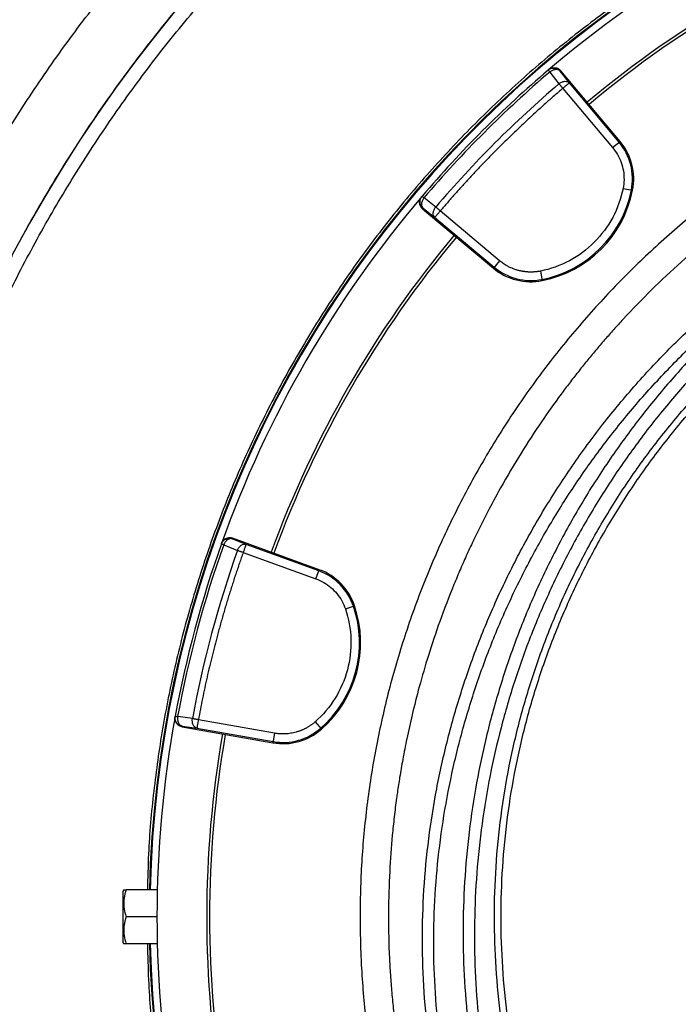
# Model space of a CAD drawing. Header units: inches. Extents: x -41.9 to 31, y -36.4 to 51.2.
# Tile 16 of 56: x -17.3 to -8.2, y -1.2 to 12.4. Entities that reach past the tile are written whole.
import ezdxf

# ---------------------------------------------------------------- set-up
doc = ezdxf.new("R2010")
doc.units = ezdxf.units.IN
doc.header["$MEASUREMENT"] = 0

msp = doc.modelspace()

# ---------------------------------------------------------------- linework, layer by layer
at = {"color": 7, "linetype": 'Continuous', "lineweight": 25}
for p, q in [((-9.983, 11.744), (-9.99, 11.738)), ((-9.967, 11.711), (-9.84, 11.549)), ((-9.823, 11.724), (-9.816, 11.73)), ((-9.696, 11.561), (-9.823, 11.724)), ((-8.993, 10.749), (-9.816, 11.73)), ((-9.786, 11.485), (-9.096, 10.663)), ((-9.005, 10.739), (-9.696, 11.561)), ((-9.096, 10.663), (-8.993, 10.749)), ((-11.744, 9.983), (-11.738, 9.99)), ((-11.549, 9.84), (-11.711, 9.967)), ((-8.951, 10.098), (-8.819, 10.072)), ((-11.73, 9.816), (-11.724, 9.823)), ((-11.73, 9.816), (-10.749, 8.993)), ((-11.724, 9.823), (-11.561, 9.696)), ((-11.561, 9.696), (-10.739, 9.005)), ((-10.663, 9.096), (-11.485, 9.786)), ((-10.663, 9.096), (-10.749, 8.993)), ((-10.098, 8.951), (-10.072, 8.819)), ((-14.369, 5.242), (-14.366, 5.251)), ((-14.177, 5.164), (-14.369, 5.242)), ((-13.163, 4.813), (-14.366, 5.251)), ((-14.517, 5.179), (-14.52, 5.17)), ((-14.488, 5.159), (-14.296, 5.081)), ((-14.218, 5.053), (-13.209, 4.686)), ((-13.168, 4.797), (-14.177, 5.164)), ((-13.209, 4.686), (-13.163, 4.813)), ((-12.801, 4.269), (-12.674, 4.313)), ((-15.162, 2.773), (-15.16, 2.782)), ((-14.922, 2.748), (-15.126, 2.776)), ((-13.782, 2.546), (-14.839, 2.732)), ((-15.066, 2.636), (-15.064, 2.645)), ((-15.066, 2.636), (-13.805, 2.413)), ((-15.064, 2.645), (-14.86, 2.616)), ((-14.86, 2.616), (-13.803, 2.43)), ((-13.221, 2.703), (-13.132, 2.602)), ((-13.782, 2.546), (-13.805, 2.413)), ((-15.874, 0.375), (-15.886, 0.354)), ((-15.886, 0.354), (-15.886, -0.354)), ((-15.409, 0.374), (-15.841, 0.374)), ((-15.413, 0), (-15.841, 0)), ((-15.886, -0.354), (-15.874, -0.375)), ((-15.409, -0.374), (-15.841, -0.374))]:
    msp.add_line(p, q, dxfattribs=at)
for centre, radius, start, end in [((0, 0), 19.685, 94.3587, 263.1079), ((0, 0), 15.523, 95.5633, 178.6193), ((0, 0), 15.512, 95.6122, 178.6184), ((0, 0), 15.413, 100.4003, 130.3829), ((0, 0), 14.724, 110.0802, 129.9198), ((0, 0), 14.685, 110.0805, 129.9195), ((0, 0), 15.413, 130.4003, 139.5997), ((0, 0), 15.379, 130.4003, 139.5997), ((0, 0), 15.172, 130.4331, 139.5669), ((-9.612, 10.23), 0.791, 348.7156, 40), ((-9.612, 10.23), 0.808, 348.7156, 40), ((0, 0), 15.413, 139.6172, 160.3829), ((-10.384, 10.384), 1.579, 281.2844, 348.7156), ((-10.384, 10.384), 1.595, 281.2844, 348.7156), ((0, 0), 14.724, 140.0802, 159.9198), ((0, 0), 14.685, 140.0805, 159.9195), ((-10.23, 9.612), 0.808, 230, 281.2844), ((-10.23, 9.612), 0.791, 230, 281.2844), ((0, 0), 15.413, 160.4003, 169.5997), ((0, 0), 15.379, 160.4003, 169.5997), ((0, 0), 15.172, 160.4331, 169.5669), ((-13.439, 4.053), 0.791, 18.7156, 70), ((-13.439, 4.053), 0.808, 18.7156, 70), ((-14.185, 3.801), 1.579, 311.2844, 18.7156), ((-14.185, 3.801), 1.595, 311.2844, 18.7156), ((0, 0), 15.413, 169.6171, 190.3829), ((-13.665, 3.209), 0.808, 260, 311.2844), ((-13.665, 3.209), 0.791, 260, 311.2844), ((0, 0), 14.724, 170.0802, 189.9198), ((0, 0), 14.685, 170.0805, 189.9195), ((0, 0), 15.523, 181.3807, 261.2469), ((0, 0), 15.512, 181.3816, 261.2407)]:
    msp.add_arc(centre, radius, start, end, dxfattribs=at)
at = {"color": 8, "linetype": 'Continuous', "lineweight": 25}
for start, end in [(95.5632, 178.6193), (181.3807, 261.2469)]:
    msp.add_arc((0, 0), 15.523, start, end, dxfattribs=at)
for points, knots in [([(-19.488, 0), (-19.484, 0.319), (-19.475, 0.957), (-19.402, 1.911), (-19.285, 2.861), (-19.121, 3.803), (-18.912, 4.737), (-18.657, 5.659), (-18.356, 6.568), (-18.012, 7.461), (-17.624, 8.336), (-17.194, 9.19), (-16.722, 10.023), (-16.21, 10.831), (-15.659, 11.614), (-15.071, 12.368), (-14.446, 13.093), (-13.786, 13.786), (-13.093, 14.446), (-12.368, 15.071), (-11.614, 15.659), (-10.831, 16.21), (-10.023, 16.722), (-9.19, 17.194), (-8.336, 17.624), (-7.461, 18.012), (-6.568, 18.356), (-5.659, 18.657), (-4.737, 18.912), (-3.804, 19.122), (-2.861, 19.283), (-2.09, 19.385), (-1.634, 19.416), (-1.496, 19.425)], [0, 0, 0, 0, 0.0328579, 0.0657157, 0.0985736, 0.1314315, 0.1642893, 0.1971472, 0.2300051, 0.262863, 0.2957208, 0.3285787, 0.3614366, 0.3942944, 0.4271523, 0.4600102, 0.492868, 0.5257259, 0.5585838, 0.5914416, 0.6242995, 0.6571574, 0.6900152, 0.7228731, 0.755731, 0.7885889, 0.8214467, 0.8543046, 0.8871625, 0.9200203, 0.9528782, 0.9857361, 1, 1, 1, 1]), ([(-2.362, -20.466), (-2.607, -20.437), (-3.176, -20.37), (-4.063, -20.209), (-5.023, -19.993), (-5.97, -19.73), (-6.901, -19.424), (-7.813, -19.075), (-8.706, -18.683), (-9.582, -18.249), (-10.438, -17.773), (-11.274, -17.255), (-12.084, -16.698), (-12.865, -16.104), (-13.613, -15.476), (-14.33, -14.815), (-15.016, -14.12), (-15.67, -13.391), (-16.29, -12.629), (-16.874, -11.837), (-17.418, -11.021), (-17.921, -10.183), (-18.383, -9.324), (-18.804, -8.443), (-19.183, -7.541), (-19.521, -6.619), (-19.814, -5.68), (-20.062, -4.731), (-20.264, -3.774), (-20.419, -2.811), (-20.53, -1.841), (-20.594, -0.865), (-20.612, 0.117), (-20.582, 1.101), (-20.507, 2.079), (-20.385, 3.049), (-20.218, 4.01), (-20.005, 4.963), (-19.747, 5.906), (-19.444, 6.84), (-19.095, 7.76), (-18.704, 8.66), (-18.273, 9.537), (-17.8, 10.39), (-17.288, 11.221), (-16.736, 12.029), (-16.143, 12.812), (-15.543, 13.532), (-14.944, 14.189), (-14.353, 14.787), (-13.741, 15.358), (-13.106, 15.904), (-12.448, 16.423), (-11.772, 16.918), (-11.304, 17.224), (-11.071, 17.377)], [0, 0, 0, 0, 0.01458, 0.033924, 0.053365, 0.072787, 0.092102, 0.111354, 0.130586, 0.149844, 0.169168, 0.188599, 0.208043, 0.227371, 0.246628, 0.265857, 0.285102, 0.304407, 0.323816, 0.343267, 0.362616, 0.381879, 0.401106, 0.420346, 0.439641, 0.459038, 0.478496, 0.49784, 0.517106, 0.536338, 0.555578, 0.574872, 0.594261, 0.613726, 0.633082, 0.652354, 0.671587, 0.690824, 0.710107, 0.729483, 0.748952, 0.768326, 0.787549, 0.8068, 0.82604, 0.845324, 0.864697, 0.884172, 0.900798, 0.917357, 0.933878, 0.950386, 0.96691, 0.983475, 1, 1, 1, 1]), ([(-1.455, 15.481), (-1.551, 15.474), (-1.936, 15.444), (-2.607, 15.341), (-3.463, 15.174), (-4.308, 14.955), (-5.14, 14.69), (-5.956, 14.379), (-6.753, 14.022), (-7.528, 13.621), (-8.28, 13.178), (-9.006, 12.693), (-9.704, 12.168), (-10.371, 11.605), (-11.005, 11.005), (-11.605, 10.371), (-12.168, 9.704), (-12.693, 9.006), (-13.178, 8.28), (-13.621, 7.528), (-14.022, 6.753), (-14.379, 5.956), (-14.69, 5.14), (-14.955, 4.308), (-15.173, 3.463), (-15.344, 2.607), (-15.464, 1.742), (-15.533, 0.997), (-15.541, 0.54), (-15.545, 0.374)], [0, 0, 0, 0, 0.012709, 0.051319, 0.089928, 0.128538, 0.167147, 0.205757, 0.244366, 0.282976, 0.321585, 0.360195, 0.398804, 0.437414, 0.476023, 0.514633, 0.553243, 0.591852, 0.630462, 0.669071, 0.707681, 0.74629, 0.7849, 0.823509, 0.862119, 0.900728, 0.939338, 0.977947, 1, 1, 1, 1]), ([(-2.756, 12.285), (-2.855, 12.264), (-3.211, 12.189), (-3.812, 12.01), (-4.553, 11.751), (-5.276, 11.442), (-5.982, 11.089), (-6.664, 10.692), (-7.319, 10.254), (-7.943, 9.778), (-8.538, 9.263), (-9.1, 8.712), (-9.627, 8.125), (-10.117, 7.507), (-10.566, 6.861), (-10.974, 6.189), (-11.34, 5.493), (-11.662, 4.773), (-11.939, 4.035), (-12.168, 3.282), (-12.35, 2.517), (-12.484, 1.742), (-12.569, 0.959), (-12.605, 0.17), (-12.591, -0.617), (-12.527, -1.401), (-12.415, -2.178), (-12.254, -2.948), (-12.045, -3.71), (-11.784, -4.455), (-11.584, -4.965), (-11.458, -5.219), (-11.448, -5.239)], [0, 0, 0, 0, 0.013556, 0.04875, 0.083741, 0.118737, 0.153944, 0.189303, 0.224331, 0.259405, 0.29446, 0.329499, 0.364777, 0.400066, 0.435047, 0.470045, 0.505209, 0.54034, 0.57554, 0.610748, 0.645732, 0.680701, 0.715973, 0.75122, 0.786285, 0.821386, 0.856391, 0.891421, 0.926714, 0.962021, 0.99707, 1, 1, 1, 1]), ([(-2.756, 11.886), (-2.841, 11.866), (-3.058, 11.814), (-3.291, 11.75), (-3.457, 11.701), (-3.511, 11.685), (-3.566, 11.668), (-3.622, 11.651), (-3.678, 11.633), (-3.818, 11.588), (-4.028, 11.517), (-4.295, 11.42), (-4.524, 11.33), (-4.717, 11.251), (-4.874, 11.184), (-5.004, 11.126), (-5.148, 11.06), (-5.343, 10.967), (-5.587, 10.845), (-5.851, 10.704), (-6.104, 10.561), (-6.349, 10.416), (-6.577, 10.273), (-6.791, 10.132), (-6.991, 9.995), (-7.183, 9.858), (-7.367, 9.72), (-7.545, 9.583), (-7.806, 9.373), (-8.147, 9.081), (-8.559, 8.694), (-8.867, 8.376), (-9.081, 8.142), (-9.208, 7.998), (-9.333, 7.852), (-9.456, 7.703), (-9.576, 7.553), (-9.695, 7.4), (-9.867, 7.172), (-10.095, 6.851), (-10.376, 6.418), (-10.625, 5.997), (-10.841, 5.597), (-10.977, 5.323), (-11.067, 5.132), (-11.114, 5.03), (-11.16, 4.926), (-11.206, 4.821), (-11.252, 4.714), (-11.351, 4.474), (-11.49, 4.112), (-11.649, 3.639), (-11.775, 3.206), (-11.873, 2.821), (-11.948, 2.484), (-12.004, 2.196), (-12.047, 1.948), (-12.075, 1.768), (-12.094, 1.629), (-12.109, 1.516), (-12.124, 1.387), (-12.138, 1.259), (-12.163, 1.007), (-12.192, 0.61), (-12.208, 0.068), (-12.201, -0.349), (-12.188, -0.618), (-12.181, -0.742), (-12.173, -0.866), (-12.164, -0.989), (-12.153, -1.112), (-12.141, -1.235), (-12.123, -1.405), (-12.094, -1.633), (-12.051, -1.929), (-11.994, -2.257), (-11.921, -2.614), (-11.829, -3.001), (-11.716, -3.415), (-11.578, -3.857), (-11.409, -4.329), (-11.246, -4.738), (-11.13, -4.988), (-11.091, -5.072)], [0, 0, 0, 0, 0.012148, 0.030923, 0.033525, 0.036159, 0.038826, 0.041526, 0.044259, 0.047025, 0.061904, 0.075036, 0.086422, 0.096059, 0.103948, 0.110088, 0.115857, 0.125913, 0.140037, 0.153836, 0.16731, 0.180459, 0.193283, 0.204752, 0.215947, 0.226869, 0.237517, 0.247891, 0.257991, 0.28404, 0.310203, 0.336478, 0.345352, 0.354239, 0.363138, 0.37205, 0.380974, 0.389911, 0.398861, 0.4207, 0.444554, 0.47042, 0.488593, 0.507642, 0.512776, 0.517969, 0.523223, 0.528536, 0.53391, 0.539343, 0.564627, 0.587705, 0.608576, 0.627244, 0.642795, 0.656398, 0.668053, 0.677762, 0.681607, 0.687595, 0.693569, 0.69953, 0.705476, 0.728706, 0.754849, 0.780714, 0.786482, 0.792235, 0.797974, 0.803699, 0.809409, 0.815106, 0.820789, 0.833152, 0.847018, 0.862385, 0.879254, 0.897627, 0.917504, 0.93889, 0.961787, 0.987125, 1, 1, 1, 1]), ([(-10.742, -4.91), (-10.806, -4.767), (-10.966, -4.406), (-11.175, -3.812), (-11.376, -3.132), (-11.532, -2.443), (-11.646, -1.747), (-11.716, -1.042), (-11.74, -0.333), (-11.719, 0.377), (-11.652, 1.081), (-11.542, 1.778), (-11.388, 2.468), (-11.191, 3.151), (-10.953, 3.822), (-10.674, 4.478), (-10.357, 5.114), (-10.003, 5.731), (-9.61, 6.328), (-9.181, 6.903), (-8.717, 7.453), (-8.221, 7.973), (-7.695, 8.461), (-7.14, 8.918), (-6.554, 9.343), (-5.94, 9.733), (-5.303, 10.085), (-4.646, 10.395), (-3.972, 10.665), (-3.279, 10.89), (-2.741, 11.038), (-2.432, 11.096), (-2.362, 11.109)], [0, 0, 0, 0, 0.022745, 0.057492, 0.091999, 0.126378, 0.160754, 0.195254, 0.230008, 0.264731, 0.299223, 0.33362, 0.368049, 0.402634, 0.437416, 0.472011, 0.506451, 0.540856, 0.575347, 0.610048, 0.644776, 0.679266, 0.713641, 0.748024, 0.782548, 0.817336, 0.852021, 0.886487, 0.920875, 0.955322, 0.989972, 1, 1, 1, 1]), ([(-10.615, -4.85), (-10.653, -4.768), (-10.785, -4.477), (-10.972, -3.962), (-11.176, -3.311), (-11.338, -2.651), (-11.46, -1.983), (-11.541, -1.308), (-11.58, -0.628), (-11.576, 0.054), (-11.529, 0.733), (-11.441, 1.406), (-11.312, 2.073), (-11.142, 2.733), (-10.933, 3.385), (-10.685, 4.024), (-10.4, 4.646), (-10.08, 5.25), (-9.725, 5.837), (-9.334, 6.403), (-8.909, 6.948), (-8.453, 7.468), (-7.967, 7.96), (-7.454, 8.421), (-6.913, 8.854), (-6.344, 9.255), (-5.749, 9.623), (-5.133, 9.955), (-4.498, 10.248), (-3.848, 10.503), (-3.18, 10.715), (-2.684, 10.85), (-2.407, 10.902), (-2.362, 10.911)], [0, 0, 0, 0, 0.013432, 0.047414, 0.081209, 0.114917, 0.148509, 0.18226, 0.216145, 0.250124, 0.283838, 0.317569, 0.351248, 0.385005, 0.41893, 0.452933, 0.486665, 0.520401, 0.554061, 0.58794, 0.62186, 0.655784, 0.689482, 0.723131, 0.756739, 0.790641, 0.824536, 0.858455, 0.892127, 0.925771, 0.959424, 0.993396, 1, 1, 1, 1]), ([(-2.362, 10.894), (-2.52, 10.862), (-2.911, 10.781), (-3.521, 10.601), (-4.192, 10.362), (-4.844, 10.077), (-5.473, 9.751), (-6.075, 9.386), (-6.648, 8.983), (-7.194, 8.543), (-7.71, 8.064), (-8.193, 7.554), (-8.645, 7.018), (-9.061, 6.46), (-9.444, 5.879), (-9.791, 5.276), (-10.102, 4.653), (-10.376, 4.014), (-10.609, 3.362), (-10.803, 2.699), (-10.957, 2.027), (-11.071, 1.346), (-11.143, 0.658), (-11.175, -0.033), (-11.165, -0.723), (-11.114, -1.41), (-11.023, -2.094), (-10.892, -2.773), (-10.719, -3.444), (-10.515, -4.086), (-10.351, -4.496), (-10.272, -4.69)], [0, 0, 0, 0, 0.023754, 0.058701, 0.093701, 0.128851, 0.163811, 0.198566, 0.233237, 0.268018, 0.303059, 0.338273, 0.373235, 0.408126, 0.442972, 0.477963, 0.513076, 0.54819, 0.583188, 0.618055, 0.652914, 0.687922, 0.723057, 0.758116, 0.793146, 0.828014, 0.862927, 0.897959, 0.933135, 0.968195, 1, 1, 1, 1]), ([(-2.777, 10.609), (-2.782, 10.608), (-3.016, 10.557), (-3.468, 10.416), (-4.13, 10.183), (-4.773, 9.901), (-5.393, 9.579), (-5.985, 9.22), (-6.55, 8.823), (-7.088, 8.389), (-7.596, 7.917), (-8.073, 7.413), (-8.519, 6.885), (-8.93, 6.333), (-9.307, 5.761), (-9.65, 5.166), (-9.958, 4.551), (-10.228, 3.92), (-10.459, 3.276), (-10.65, 2.623), (-10.802, 1.961), (-10.914, 1.289), (-10.986, 0.609), (-11.017, -0.073), (-11.008, -0.754), (-10.958, -1.431), (-10.869, -2.105), (-10.739, -2.775), (-10.568, -3.439), (-10.372, -4.059), (-10.215, -4.451), (-10.143, -4.63)], [0, 0, 0, 0, 0.00088, 0.036602, 0.072502, 0.108581, 0.144342, 0.179887, 0.215382, 0.25099, 0.286884, 0.323025, 0.358928, 0.394695, 0.430448, 0.466308, 0.5024, 0.538512, 0.574385, 0.610142, 0.645903, 0.681786, 0.717912, 0.753999, 0.789874, 0.825654, 0.861452, 0.89739, 0.933562, 0.969593, 1, 1, 1, 1]), ([(-11.755, 9.865), (-11.758, 9.871), (-11.763, 9.883), (-11.766, 9.906), (-11.766, 9.928), (-11.762, 9.942), (-11.761, 9.948)], [0, 0, 0, 0, 0.232704, 0.471802, 0.79242, 1, 1, 1, 1]), ([(-15.13, 2.681), (-15.134, 2.685), (-15.144, 2.696), (-15.154, 2.716), (-15.163, 2.745), (-15.161, 2.768), (-15.16, 2.782)], [0, 0, 0, 0, 0.151374, 0.399371, 0.593729, 1, 1, 1, 1]), ([(-2.362, -19.339), (-2.528, -19.319), (-3.011, -19.263), (-3.803, -19.12), (-4.737, -18.912), (-5.659, -18.656), (-6.568, -18.356), (-7.461, -18.012), (-8.336, -17.624), (-9.19, -17.194), (-10.023, -16.722), (-10.831, -16.21), (-11.614, -15.659), (-12.368, -15.071), (-13.093, -14.446), (-13.786, -13.786), (-14.446, -13.093), (-15.071, -12.368), (-15.659, -11.614), (-16.21, -10.831), (-16.722, -10.023), (-17.194, -9.19), (-17.624, -8.336), (-18.012, -7.461), (-18.356, -6.568), (-18.657, -5.659), (-18.912, -4.737), (-19.121, -3.803), (-19.285, -2.861), (-19.402, -1.911), (-19.475, -0.957), (-19.484, -0.319), (-19.488, 0)], [0, 0, 0, 0, 0.017743, 0.051614, 0.085485, 0.119356, 0.153227, 0.187098, 0.220969, 0.25484, 0.288711, 0.322582, 0.356452, 0.390323, 0.424194, 0.458065, 0.491936, 0.525807, 0.559678, 0.593549, 0.62742, 0.661291, 0.695162, 0.729033, 0.762904, 0.796774, 0.830645, 0.864516, 0.898387, 0.932258, 0.966129, 1, 1, 1, 1]), ([(-15.545, -0.374), (-15.541, -0.54), (-15.533, -0.997), (-15.464, -1.742), (-15.344, -2.607), (-15.173, -3.463), (-14.955, -4.308), (-14.69, -5.14), (-14.379, -5.956), (-14.022, -6.753), (-13.621, -7.528), (-13.178, -8.28), (-12.693, -9.006), (-12.168, -9.704), (-11.605, -10.371), (-11.005, -11.005), (-10.371, -11.605), (-9.704, -12.168), (-9.006, -12.693), (-8.28, -13.178), (-7.528, -13.621), (-6.753, -14.022), (-5.956, -14.379), (-5.14, -14.69), (-4.309, -14.956), (-3.463, -15.171), (-2.813, -15.309), (-2.443, -15.359), (-2.362, -15.37)], [0, 0, 0, 0, 0.022982, 0.063219, 0.103456, 0.143693, 0.183929, 0.224166, 0.264403, 0.30464, 0.344877, 0.385113, 0.42535, 0.465587, 0.505824, 0.546061, 0.586297, 0.626534, 0.666771, 0.707008, 0.747245, 0.787482, 0.827718, 0.867955, 0.908192, 0.948429, 0.988666, 1, 1, 1, 1])]:
    msp.add_open_spline(points, degree=3, knots=knots, dxfattribs=at)
at = {"color": 7, "linetype": 'Continuous', "lineweight": 25}
for points, knots in [([(-10.593, 16.595), (-10.604, 16.588), (-10.626, 16.575), (-10.67, 16.547), (-10.745, 16.497), (-10.897, 16.398), (-11.196, 16.197), (-11.783, 15.782), (-12.595, 15.149), (-13.517, 14.333), (-14.386, 13.46), (-15.202, 12.532), (-15.958, 11.553), (-16.522, 10.72), (-16.951, 10.021), (-17.205, 9.577), (-17.374, 9.262), (-17.438, 9.14), (-17.462, 9.095), (-17.481, 9.058), (-17.512, 8.998), (-17.584, 8.857), (-17.691, 8.642), (-17.863, 8.282), (-18.073, 7.818), (-18.301, 7.267), (-18.525, 6.676), (-18.727, 6.09), (-18.915, 5.476), (-19.117, 4.734), (-19.344, 3.734), (-19.489, 2.843), (-19.565, 2.207), (-19.595, 1.919), (-19.625, 1.593), (-19.649, 1.264), (-19.666, 0.957), (-19.676, 0.696), (-19.683, 0.471), (-19.686, 0.282), (-19.688, 0.129), (-19.688, 0.039), (-19.688, 0)], [0, 0, 0, 0, 0.001966, 0.003932, 0.007861, 0.015713, 0.031394, 0.062676, 0.125022, 0.187733, 0.249734, 0.31211, 0.3753, 0.437633, 0.465003, 0.499835, 0.515394, 0.519285, 0.520841, 0.523177, 0.525606, 0.530963, 0.54732, 0.562146, 0.591537, 0.624807, 0.652661, 0.687697, 0.718923, 0.750148, 0.804667, 0.874588, 0.887326, 0.901988, 0.918574, 0.937083, 0.952131, 0.965354, 0.976753, 0.986327, 0.994076, 1, 1, 1, 1]), ([(-9.99, 11.738), (-9.979, 11.747), (-9.966, 11.755), (-9.936, 11.765), (-9.92, 11.767), (-9.887, 11.764), (-9.871, 11.759), (-9.843, 11.744), (-9.832, 11.734), (-9.823, 11.724)], [0, 0, 0, 0, 0.25, 0.25, 0.5, 0.5, 0.75, 0.75, 1, 1, 1, 1]), ([(-9.983, 11.744), (-9.981, 11.745), (-9.978, 11.748), (-9.973, 11.751), (-9.969, 11.754), (-9.962, 11.758), (-9.953, 11.762), (-9.939, 11.768), (-9.92, 11.772), (-9.896, 11.772), (-9.873, 11.768), (-9.855, 11.761), (-9.842, 11.753), (-9.832, 11.746), (-9.823, 11.739), (-9.818, 11.733), (-9.816, 11.73)], [0, 0, 0, 0, 0.031096, 0.062253, 0.093546, 0.125049, 0.187536, 0.249883, 0.37483, 0.499558, 0.624408, 0.74928, 0.812291, 0.874666, 0.937028, 1, 1, 1, 1]), ([(-9.823, 11.724), (-9.829, 11.731), (-9.838, 11.737), (-9.86, 11.745), (-9.874, 11.747), (-9.902, 11.744), (-9.917, 11.74), (-9.944, 11.728), (-9.957, 11.72), (-9.967, 11.711)], [0, 0, 0, 0, 0.25, 0.25, 0.5, 0.5, 0.75, 0.75, 1, 1, 1, 1]), ([(-9.99, 11.738), (-9.99, 11.738), (-9.99, 11.738), (-9.989, 11.737), (-9.988, 11.736), (-9.987, 11.734), (-9.984, 11.731), (-9.981, 11.727), (-9.977, 11.723), (-9.973, 11.718), (-9.969, 11.714), (-9.967, 11.711)], [0, 0, 0, 0, 0.061582, 0.125034, 0.250029, 0.375025, 0.500021, 0.614472, 0.75001, 0.866631, 1, 1, 1, 1]), ([(-9.786, 11.485), (-9.806, 11.468), (-9.847, 11.433), (-9.908, 11.38), (-9.968, 11.328), (-10.028, 11.275), (-10.088, 11.221), (-10.147, 11.167), (-10.206, 11.113), (-10.265, 11.059), (-10.324, 11.004), (-10.382, 10.949), (-10.44, 10.894), (-10.498, 10.838), (-10.555, 10.782), (-10.613, 10.726), (-10.686, 10.653), (-10.775, 10.563), (-10.88, 10.455), (-10.984, 10.346), (-11.086, 10.236), (-11.188, 10.125), (-11.288, 10.013), (-11.387, 9.9), (-11.452, 9.824), (-11.485, 9.786)], [0, 0, 0, 0, 0.0333465, 0.0666871, 0.1000227, 0.1333542, 0.1666825, 0.2000087, 0.2333336, 0.2666582, 0.2999834, 0.3333102, 0.3666395, 0.3999723, 0.4333094, 0.466652, 0.5000007, 0.5625204, 0.625022, 0.6875118, 0.7499959, 0.8124805, 0.874972, 0.9374764, 1, 1, 1, 1]), ([(-9.84, 11.549), (-9.83, 11.557), (-9.817, 11.565), (-9.789, 11.578), (-9.775, 11.582), (-9.747, 11.584), (-9.733, 11.582), (-9.711, 11.574), (-9.702, 11.568), (-9.696, 11.561)], [0, 0, 0, 0, 0.25, 0.25, 0.5, 0.5, 0.75, 0.75, 1, 1, 1, 1]), ([(-9.84, 11.549), (-9.839, 11.548), (-9.838, 11.546), (-9.835, 11.543), (-9.831, 11.538), (-9.825, 11.531), (-9.817, 11.522), (-9.809, 11.512), (-9.803, 11.505), (-9.795, 11.495), (-9.789, 11.489), (-9.786, 11.485)], [0, 0, 0, 0, 0.056158, 0.115628, 0.178412, 0.290155, 0.499964, 0.604621, 0.724087, 0.840407, 1, 1, 1, 1]), ([(-9.696, 11.561), (-9.696, 11.561), (-9.699, 11.558), (-9.708, 11.551), (-9.715, 11.545), (-9.732, 11.531), (-9.741, 11.523), (-9.763, 11.505), (-9.774, 11.495), (-9.786, 11.485)], [0, 0, 0, 0, 0.25, 0.25, 0.5, 0.5, 0.75, 0.75, 1, 1, 1, 1]), ([(-9.029, 10.566), (-8.988, 10.496), (-8.96, 10.419), (-8.934, 10.26), (-8.936, 10.177), (-8.951, 10.098)], [0, 0, 0, 0, 0.5, 0.5, 1, 1, 1, 1]), ([(-9.766, -4.454), (-9.818, -4.342), (-9.968, -4.018), (-10.171, -3.462), (-10.376, -2.789), (-10.536, -2.102), (-10.65, -1.407), (-10.719, -0.708), (-10.742, -0.008), (-10.72, 0.695), (-10.651, 1.397), (-10.536, 2.092), (-10.377, 2.777), (-10.174, 3.448), (-9.927, 4.105), (-9.637, 4.748), (-9.305, 5.37), (-8.935, 5.967), (-8.527, 6.538), (-8.082, 7.081), (-7.602, 7.596), (-7.088, 8.079), (-6.545, 8.527), (-5.976, 8.936), (-5.381, 9.308), (-4.761, 9.641), (-4.118, 9.931), (-3.565, 10.146), (-3.222, 10.247), (-3.104, 10.282)], [0, 0, 0, 0, 0.020258, 0.058481, 0.096847, 0.135471, 0.173942, 0.212193, 0.250406, 0.288729, 0.327327, 0.365856, 0.404126, 0.442331, 0.480628, 0.519177, 0.55775, 0.596056, 0.634265, 0.672531, 0.711034, 0.749635, 0.787969, 0.826172, 0.864417, 0.902855, 0.941478, 0.97984, 1, 1, 1, 1]), ([(-9.683, -4.416), (-9.735, -4.305), (-9.883, -3.984), (-10.084, -3.432), (-10.288, -2.765), (-10.446, -2.084), (-10.559, -1.395), (-10.627, -0.703), (-10.65, -0.007), (-10.628, 0.69), (-10.56, 1.385), (-10.446, 2.075), (-10.289, 2.753), (-10.087, 3.418), (-9.843, 4.071), (-9.555, 4.707), (-9.226, 5.324), (-8.858, 5.916), (-8.454, 6.482), (-8.013, 7.022), (-7.537, 7.532), (-7.028, 8.011), (-6.49, 8.455), (-5.926, 8.861), (-5.336, 9.23), (-4.721, 9.561), (-4.084, 9.849), (-3.559, 10.055), (-3.243, 10.148), (-3.15, 10.176)], [0, 0, 0, 0, 0.020297, 0.05868, 0.097271, 0.135987, 0.174538, 0.213029, 0.251399, 0.289933, 0.328628, 0.367323, 0.405767, 0.444127, 0.482565, 0.521274, 0.559966, 0.598471, 0.636829, 0.67534, 0.713929, 0.752626, 0.791183, 0.829551, 0.867966, 0.906559, 0.945352, 0.983839, 1, 1, 1, 1]), ([(-11.73, 9.816), (-11.731, 9.817), (-11.734, 9.819), (-11.738, 9.823), (-11.742, 9.828), (-11.747, 9.834), (-11.753, 9.842), (-11.761, 9.855), (-11.768, 9.873), (-11.772, 9.896), (-11.772, 9.919), (-11.768, 9.939), (-11.763, 9.953), (-11.757, 9.964), (-11.751, 9.974), (-11.746, 9.98), (-11.744, 9.983)], [0, 0, 0, 0, 0.031096, 0.062252, 0.093545, 0.12505, 0.187533, 0.249883, 0.374816, 0.499562, 0.624395, 0.749286, 0.812287, 0.87466, 0.937024, 1, 1, 1, 1]), ([(-11.761, 9.948), (-11.76, 9.949), (-11.757, 9.964), (-11.747, 9.978), (-11.738, 9.99)], [0, 0, 0, 0, 0.076797, 1, 1, 1, 1]), ([(-11.711, 9.967), (-11.72, 9.957), (-11.728, 9.944), (-11.74, 9.917), (-11.744, 9.902), (-11.747, 9.874), (-11.745, 9.86), (-11.737, 9.838), (-11.731, 9.829), (-11.724, 9.823)], [0, 0, 0, 0, 0.25, 0.25, 0.5, 0.5, 0.75, 0.75, 1, 1, 1, 1]), ([(-11.738, 9.99), (-11.738, 9.99), (-11.735, 9.988), (-11.726, 9.98), (-11.72, 9.974), (-11.711, 9.967)], [0, 0, 0, 0, 0.5, 0.5, 1, 1, 1, 1]), ([(-8.951, 10.098), (-8.979, 9.958), (-9.028, 9.821), (-9.163, 9.569), (-9.25, 9.452), (-9.452, 9.25), (-9.569, 9.163), (-9.821, 9.028), (-9.958, 8.979), (-10.098, 8.951)], [0, 0, 0, 0, 0.25, 0.25, 0.5, 0.5, 0.75, 0.75, 1, 1, 1, 1]), ([(-11.724, 9.823), (-11.735, 9.833), (-11.748, 9.846), (-11.754, 9.862), (-11.755, 9.865)], [0, 0, 0, 0, 0.839993, 1, 1, 1, 1]), ([(-11.561, 9.696), (-11.568, 9.702), (-11.574, 9.711), (-11.582, 9.733), (-11.584, 9.747), (-11.582, 9.775), (-11.578, 9.789), (-11.565, 9.817), (-11.557, 9.83), (-11.549, 9.84)], [0, 0, 0, 0, 0.25, 0.25, 0.5, 0.5, 0.75, 0.75, 1, 1, 1, 1]), ([(-11.485, 9.786), (-11.487, 9.788), (-11.49, 9.791), (-11.495, 9.795), (-11.499, 9.798), (-11.505, 9.803), (-11.511, 9.808), (-11.52, 9.816), (-11.528, 9.822), (-11.535, 9.829), (-11.542, 9.835), (-11.547, 9.838), (-11.549, 9.84)], [0, 0, 0, 0, 0.078416, 0.146233, 0.203444, 0.250055, 0.38331, 0.500037, 0.628052, 0.745634, 0.880449, 1, 1, 1, 1]), ([(-11.485, 9.786), (-11.495, 9.774), (-11.505, 9.763), (-11.523, 9.741), (-11.531, 9.732), (-11.545, 9.715), (-11.551, 9.708), (-11.558, 9.699), (-11.561, 9.696), (-11.561, 9.696)], [0, 0, 0, 0, 0.25, 0.25, 0.5, 0.5, 0.75, 0.75, 1, 1, 1, 1]), ([(-10.098, 8.951), (-10.104, 8.95), (-10.114, 8.948), (-10.131, 8.946), (-10.148, 8.943), (-10.164, 8.941), (-10.181, 8.94), (-10.198, 8.939), (-10.214, 8.938), (-10.231, 8.938), (-10.248, 8.939), (-10.265, 8.939), (-10.281, 8.94), (-10.298, 8.942), (-10.315, 8.944), (-10.331, 8.946), (-10.348, 8.949), (-10.364, 8.952), (-10.381, 8.955), (-10.405, 8.961), (-10.439, 8.971), (-10.47, 8.982), (-10.497, 8.993), (-10.517, 9.002), (-10.539, 9.013), (-10.561, 9.025), (-10.585, 9.04), (-10.612, 9.057), (-10.638, 9.076), (-10.654, 9.089), (-10.663, 9.096)], [0, 0, 0, 0, 0.0277788, 0.0555576, 0.0833363, 0.1111151, 0.1388939, 0.1666727, 0.1944514, 0.2222302, 0.250009, 0.2777878, 0.3055665, 0.3333453, 0.3611241, 0.3889029, 0.4166816, 0.4444604, 0.4722392, 0.500018, 0.5723336, 0.6446498, 0.665187, 0.7169185, 0.7532615, 0.7885281, 0.841396, 0.8942642, 0.9471323, 1, 1, 1, 1]), ([(-14.52, 5.17), (-14.516, 5.184), (-14.508, 5.197), (-14.487, 5.22), (-14.474, 5.231), (-14.445, 5.245), (-14.428, 5.248), (-14.397, 5.249), (-14.382, 5.246), (-14.369, 5.242)], [0, 0, 0, 0, 0.25, 0.25, 0.5, 0.5, 0.75, 0.75, 1, 1, 1, 1]), ([(-14.517, 5.179), (-14.517, 5.181), (-14.515, 5.185), (-14.513, 5.19), (-14.51, 5.195), (-14.506, 5.202), (-14.501, 5.21), (-14.491, 5.222), (-14.477, 5.235), (-14.457, 5.247), (-14.435, 5.255), (-14.415, 5.258), (-14.4, 5.258), (-14.388, 5.257), (-14.377, 5.254), (-14.369, 5.252), (-14.366, 5.251)], [0, 0, 0, 0, 0.031096, 0.062253, 0.093546, 0.125049, 0.187536, 0.249883, 0.37483, 0.499558, 0.624408, 0.74928, 0.812291, 0.874666, 0.937028, 1, 1, 1, 1]), ([(-14.369, 5.242), (-14.378, 5.245), (-14.389, 5.246), (-14.412, 5.241), (-14.424, 5.236), (-14.447, 5.22), (-14.458, 5.209), (-14.476, 5.185), (-14.483, 5.172), (-14.488, 5.159)], [0, 0, 0, 0, 0.25, 0.25, 0.5, 0.5, 0.75, 0.75, 1, 1, 1, 1]), ([(-14.218, 5.053), (-14.226, 5.028), (-14.244, 4.978), (-14.27, 4.902), (-14.296, 4.826), (-14.322, 4.75), (-14.347, 4.674), (-14.371, 4.598), (-14.396, 4.521), (-14.419, 4.445), (-14.443, 4.368), (-14.466, 4.291), (-14.488, 4.214), (-14.511, 4.137), (-14.532, 4.06), (-14.554, 3.983), (-14.581, 3.883), (-14.613, 3.76), (-14.65, 3.614), (-14.685, 3.468), (-14.719, 3.322), (-14.751, 3.175), (-14.782, 3.028), (-14.812, 2.88), (-14.83, 2.782), (-14.839, 2.732)], [0, 0, 0, 0, 0.033347, 0.066687, 0.100023, 0.133354, 0.166683, 0.200009, 0.233334, 0.266658, 0.299983, 0.33331, 0.36664, 0.399972, 0.433309, 0.466652, 0.500001, 0.56252, 0.625022, 0.687512, 0.749996, 0.812481, 0.874972, 0.937476, 1, 1, 1, 1]), ([(-14.52, 5.17), (-14.52, 5.17), (-14.52, 5.17), (-14.52, 5.17), (-14.518, 5.17), (-14.516, 5.169), (-14.512, 5.167), (-14.507, 5.166), (-14.502, 5.164), (-14.495, 5.161), (-14.49, 5.16), (-14.488, 5.159)], [0, 0, 0, 0, 0.061582, 0.125034, 0.250029, 0.375025, 0.500021, 0.614472, 0.75001, 0.866631, 1, 1, 1, 1]), ([(-14.296, 5.081), (-14.291, 5.094), (-14.284, 5.108), (-14.267, 5.132), (-14.256, 5.143), (-14.233, 5.159), (-14.22, 5.164), (-14.197, 5.168), (-14.186, 5.167), (-14.177, 5.164)], [0, 0, 0, 0, 0.25, 0.25, 0.5, 0.5, 0.75, 0.75, 1, 1, 1, 1]), ([(-14.296, 5.081), (-14.295, 5.081), (-14.293, 5.08), (-14.289, 5.079), (-14.283, 5.077), (-14.274, 5.073), (-14.263, 5.07), (-14.251, 5.065), (-14.242, 5.062), (-14.23, 5.058), (-14.222, 5.055), (-14.218, 5.053)], [0, 0, 0, 0, 0.056158, 0.115628, 0.178412, 0.290155, 0.499964, 0.604621, 0.724087, 0.840407, 1, 1, 1, 1]), ([(-14.177, 5.164), (-14.177, 5.164), (-14.179, 5.161), (-14.183, 5.149), (-14.186, 5.141), (-14.193, 5.12), (-14.198, 5.108), (-14.207, 5.082), (-14.212, 5.068), (-14.218, 5.053)], [0, 0, 0, 0, 0.25, 0.25, 0.5, 0.5, 0.75, 0.75, 1, 1, 1, 1]), ([(-13.102, 4.637), (-13.032, 4.596), (-12.97, 4.543), (-12.867, 4.418), (-12.827, 4.346), (-12.801, 4.269)], [0, 0, 0, 0, 0.5, 0.5, 1, 1, 1, 1]), ([(-12.801, 4.269), (-12.755, 4.134), (-12.729, 3.991), (-12.72, 3.705), (-12.737, 3.561), (-12.811, 3.284), (-12.868, 3.151), (-13.02, 2.908), (-13.113, 2.798), (-13.221, 2.703)], [0, 0, 0, 0, 0.25, 0.25, 0.5, 0.5, 0.75, 0.75, 1, 1, 1, 1]), ([(-15.066, 2.636), (-15.068, 2.636), (-15.072, 2.637), (-15.077, 2.638), (-15.083, 2.64), (-15.09, 2.643), (-15.099, 2.646), (-15.113, 2.654), (-15.128, 2.666), (-15.143, 2.684), (-15.155, 2.704), (-15.161, 2.723), (-15.163, 2.738), (-15.164, 2.75), (-15.164, 2.762), (-15.162, 2.769), (-15.162, 2.773)], [0, 0, 0, 0, 0.031096, 0.062252, 0.093545, 0.12505, 0.187533, 0.249883, 0.374816, 0.499562, 0.624395, 0.749286, 0.812287, 0.87466, 0.937024, 1, 1, 1, 1]), ([(-15.16, 2.782), (-15.16, 2.782), (-15.157, 2.782), (-15.145, 2.78), (-15.137, 2.778), (-15.126, 2.776)], [0, 0, 0, 0, 0.5, 0.5, 1, 1, 1, 1]), ([(-15.126, 2.776), (-15.128, 2.763), (-15.129, 2.748), (-15.126, 2.718), (-15.122, 2.703), (-15.11, 2.678), (-15.102, 2.667), (-15.084, 2.652), (-15.074, 2.647), (-15.064, 2.645)], [0, 0, 0, 0, 0.25, 0.25, 0.5, 0.5, 0.75, 0.75, 1, 1, 1, 1]), ([(-14.86, 2.616), (-14.869, 2.618), (-14.879, 2.623), (-14.897, 2.638), (-14.905, 2.649), (-14.917, 2.674), (-14.921, 2.689), (-14.924, 2.719), (-14.924, 2.734), (-14.922, 2.748)], [0, 0, 0, 0, 0.25, 0.25, 0.5, 0.5, 0.75, 0.75, 1, 1, 1, 1]), ([(-14.839, 2.732), (-14.842, 2.733), (-14.846, 2.734), (-14.852, 2.735), (-14.858, 2.736), (-14.865, 2.737), (-14.873, 2.739), (-14.884, 2.741), (-14.894, 2.742), (-14.904, 2.744), (-14.913, 2.746), (-14.919, 2.747), (-14.922, 2.748)], [0, 0, 0, 0, 0.078416, 0.146233, 0.203444, 0.250055, 0.38331, 0.500037, 0.628052, 0.745634, 0.880449, 1, 1, 1, 1]), ([(-14.839, 2.732), (-14.842, 2.718), (-14.845, 2.703), (-14.85, 2.675), (-14.852, 2.662), (-14.856, 2.641), (-14.857, 2.632), (-14.859, 2.62), (-14.86, 2.617), (-14.86, 2.616)], [0, 0, 0, 0, 0.25, 0.25, 0.5, 0.5, 0.75, 0.75, 1, 1, 1, 1]), ([(-15.064, 2.645), (-15.079, 2.649), (-15.102, 2.656), (-15.123, 2.672), (-15.13, 2.68), (-15.13, 2.681)], [0, 0, 0, 0, 0.582699, 0.951856, 1, 1, 1, 1]), ([(-13.221, 2.703), (-13.225, 2.699), (-13.234, 2.692), (-13.247, 2.682), (-13.26, 2.671), (-13.273, 2.661), (-13.287, 2.652), (-13.301, 2.643), (-13.315, 2.634), (-13.33, 2.625), (-13.344, 2.617), (-13.359, 2.609), (-13.374, 2.602), (-13.389, 2.595), (-13.405, 2.588), (-13.42, 2.582), (-13.436, 2.576), (-13.452, 2.57), (-13.467, 2.565), (-13.49, 2.559), (-13.521, 2.551), (-13.558, 2.544), (-13.596, 2.539), (-13.634, 2.536), (-13.665, 2.536), (-13.69, 2.536), (-13.711, 2.537), (-13.733, 2.539), (-13.758, 2.542), (-13.774, 2.545), (-13.782, 2.546)], [0, 0, 0, 0, 0.027779, 0.055557, 0.083336, 0.111115, 0.138893, 0.166672, 0.194451, 0.222229, 0.250008, 0.277787, 0.305565, 0.333344, 0.361123, 0.388901, 0.41668, 0.444459, 0.472237, 0.500016, 0.563312, 0.62661, 0.68989, 0.753169, 0.814974, 0.848641, 0.876592, 0.917728, 0.958864, 1, 1, 1, 1]), ([(-15.841, 0.374), (-15.843, 0.369), (-15.846, 0.358), (-15.851, 0.342), (-15.855, 0.327), (-15.859, 0.311), (-15.862, 0.296), (-15.868, 0.27), (-15.873, 0.234), (-15.875, 0.187), (-15.873, 0.14), (-15.867, 0.098), (-15.859, 0.062), (-15.851, 0.031), (-15.844, 0.011), (-15.841, 0)], [0, 0, 0, 0, 0.043704, 0.086619, 0.128761, 0.170147, 0.210793, 0.25072, 0.378202, 0.500943, 0.623358, 0.750309, 0.830309, 0.913495, 1, 1, 1, 1]), ([(-15.874, 0.374), (-15.874, 0.374), (-15.874, 0.374), (-15.874, 0.374), (-15.873, 0.374), (-15.872, 0.374), (-15.87, 0.374), (-15.868, 0.374), (-15.865, 0.374), (-15.859, 0.374), (-15.851, 0.374), (-15.844, 0.374), (-15.841, 0.374)], [0, 0, 0, 0, 0.069361, 0.139352, 0.210015, 0.281387, 0.353506, 0.426407, 0.500127, 0.66024, 0.826775, 1, 1, 1, 1]), ([(-15.841, 0), (-15.843, -0.005), (-15.846, -0.016), (-15.851, -0.032), (-15.855, -0.047), (-15.859, -0.063), (-15.862, -0.078), (-15.868, -0.104), (-15.873, -0.14), (-15.875, -0.187), (-15.873, -0.234), (-15.867, -0.276), (-15.859, -0.312), (-15.851, -0.343), (-15.844, -0.363), (-15.841, -0.374)], [0, 0, 0, 0, 0.043704, 0.086619, 0.128761, 0.170147, 0.210793, 0.25072, 0.378202, 0.500943, 0.623358, 0.750309, 0.830309, 0.913495, 1, 1, 1, 1]), ([(-15.841, -0.374), (-15.843, -0.374), (-15.846, -0.374), (-15.851, -0.374), (-15.855, -0.374), (-15.859, -0.374), (-15.862, -0.374), (-15.866, -0.374), (-15.87, -0.374), (-15.872, -0.374), (-15.874, -0.374), (-15.874, -0.374), (-15.874, -0.374)], [0, 0, 0, 0, 0.087409, 0.173137, 0.257217, 0.33968, 0.420561, 0.499897, 0.628296, 0.754314, 0.878147, 1, 1, 1, 1])]:
    msp.add_open_spline(points, degree=3, knots=knots, dxfattribs=at)
for points in [[(-9.096, 10.663), (-9.071, 10.633), (-9.048, 10.6), (-9.029, 10.566)], [(-13.209, 4.686), (-13.172, 4.673), (-13.136, 4.656), (-13.102, 4.637)]]:
    msp.add_open_spline(points, degree=3, dxfattribs=at)

doc.saveas('drawing.dxf')
